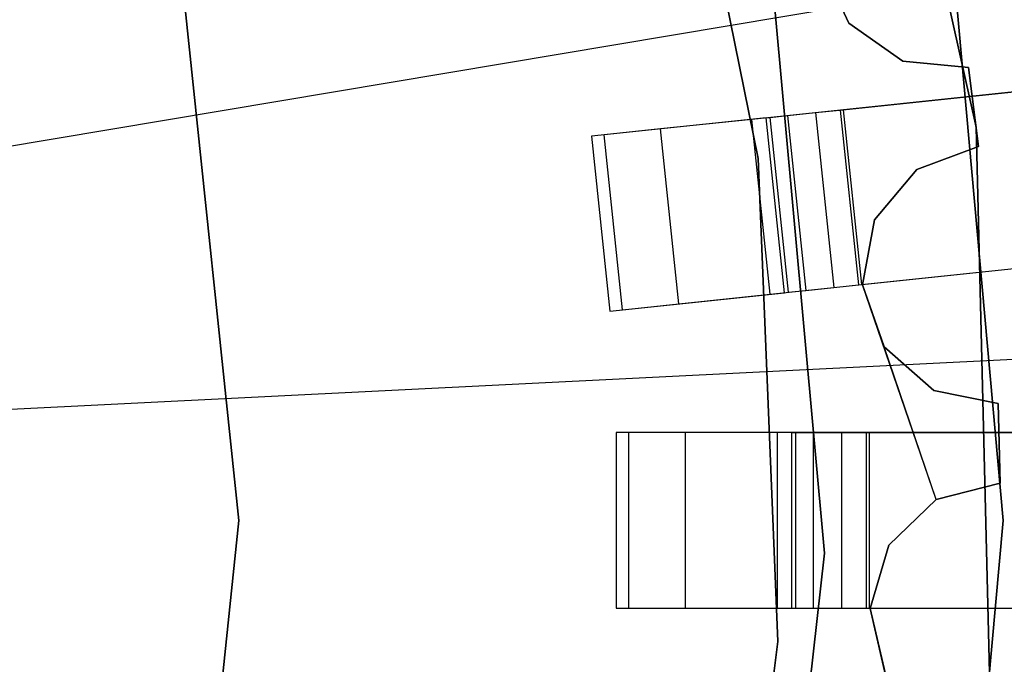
# Model space of a CAD drawing. Extents: x 0.4 to 55.5, y 0.4 to 55.5.
# Tile 80 of 103: x 29.836 to 30.676, y 27.8 to 28.35. Entities that reach past the tile are written whole.
import ezdxf

# ---------------------------------------------------------------- set-up
doc = ezdxf.new("R2010")
doc.units = 0
doc.header["$LTSCALE"] = 2.54
doc.layers.get('0').update_dxf_attribs({"color": 13, "linetype": 'CONTINUOUS'})

# ---------------------------------------------------------------- blocks, each defined once
blk = doc.blocks.new('M_STL')
at = {"color": 0}
for p, q in [((30.65247, 28.25843, 10.55513), (30.53459, 28.78448, 10.55513)), ((30.53459, 28.78448, 2.05513), (30.65247, 28.25843, 2.05513)), ((30.65247, 28.25843, 10.55513), (30.53459, 28.78448, 10.55513)), ((30.53459, 28.78448, 2.05513), (30.65247, 28.25843, 2.05513)), ((30.38393, 28.63572, 4.3696), (30.46642, 28.23166, 4.3696)), ((30.46642, 28.23166, 3.3696), (30.38393, 28.63572, 3.3696)), ((30.38393, 28.63572, 4.3696), (30.46642, 28.23166, 4.3696)), ((30.46642, 28.23166, 3.3696), (30.38393, 28.63572, 3.3696)), ((30.47525, 28.41902, 10.55513), (30.52285, 27.8951, 10.55513)), ((30.52285, 27.8951, 2.05513), (30.47525, 28.41902, 2.05513)), ((30.52285, 27.8951, 2.05513), (30.47525, 28.41902, 2.05513)), ((30.47525, 28.41902, 10.55513), (30.52285, 27.8951, 10.55513)), ((29.6385, 28.2107, 199.00516), (30.8255, 28.40977, 199.19047)), ((29.6385, 28.2107, 199.00516), (30.8255, 28.40977, 199.19047)), ((30.6755, 27.923, 10.15513), (30.63127, 28.41448, 10.15513)), ((30.63127, 28.41448, 10.25513), (30.6755, 27.923, 10.25513)), ((30.63127, 28.41448, 10.25513), (30.6755, 27.923, 10.25513)), ((30.6755, 27.923, 10.15513), (30.63127, 28.41448, 10.15513)), ((30.5199, 28.3981, 32.02907), (30.54382, 28.3472, 32.02907)), ((30.54382, 28.3472, 31.82907), (30.5199, 28.3981, 31.82907)), ((30.54382, 28.3472, 31.82907), (30.5199, 28.3981, 31.82907)), ((30.5199, 28.3981, 32.02907), (30.54382, 28.3472, 32.02907)), ((31.50566, 28.37497, 31.48509), (30.5365, 28.2731, 31.51999)), ((31.50566, 28.37497, 31.48509), (30.5365, 28.2731, 31.51999)), ((30.53872, 28.27334, 31.66998), (31.4706, 28.37128, 31.63719)), ((30.53872, 28.27334, 31.66998), (31.4706, 28.37128, 31.63719)), ((29.97711, 28.35962, 10.75513), (30.023, 27.923, 10.75513)), ((30.023, 27.923, 10.55513), (29.97711, 28.35962, 10.55513)), ((30.023, 27.923, 10.55513), (29.97711, 28.35962, 10.55513)), ((29.97711, 28.35962, 10.75513), (30.023, 27.923, 10.75513)), ((30.54382, 28.3472, 32.02907), (30.54382, 28.3472, 31.82907)), ((30.54382, 28.3472, 32.02907), (30.54382, 28.3472, 31.82907)), ((30.54382, 28.3472, 32.02907), (30.58977, 28.31479, 32.02907)), ((30.58977, 28.31479, 31.82907), (30.54382, 28.3472, 31.82907)), ((30.58977, 28.31479, 31.82907), (30.54382, 28.3472, 31.82907)), ((30.54382, 28.3472, 32.02907), (30.58977, 28.31479, 32.02907)), ((30.58977, 28.31479, 32.02907), (30.58977, 28.31479, 31.82907)), ((30.58977, 28.31479, 32.02907), (30.58977, 28.31479, 31.82907)), ((30.58977, 28.31479, 32.02907), (30.64573, 28.30931, 32.02907)), ((30.64573, 28.30931, 31.82907), (30.58977, 28.31479, 31.82907)), ((30.64573, 28.30931, 31.82907), (30.58977, 28.31479, 31.82907)), ((30.58977, 28.31479, 32.02907), (30.64573, 28.30931, 32.02907)), ((30.64573, 28.30931, 32.02907), (30.64573, 28.30931, 31.82907)), ((30.64573, 28.30931, 32.02907), (30.65445, 28.24191, 32.02907)), ((30.65445, 28.24191, 31.82907), (30.64573, 28.30931, 31.82907)), ((30.64573, 28.30931, 32.02907), (30.64573, 28.30931, 31.82907)), ((30.65445, 28.24191, 31.82907), (30.64573, 28.30931, 31.82907)), ((30.64573, 28.30931, 32.02907), (30.65445, 28.24191, 32.02907)), ((30.5365, 28.2731, 31.51999), (30.46087, 28.26516, 31.53496)), ((30.5365, 28.2731, 31.51999), (30.46087, 28.26516, 31.53496)), ((30.51534, 28.27088, 31.6746), (30.53872, 28.27334, 31.66998)), ((30.51534, 28.27088, 31.6746), (30.53872, 28.27334, 31.66998)), ((30.55218, 28.12393, 31.51999), (30.5365, 28.2731, 31.51999)), ((30.55218, 28.12393, 31.51999), (30.5365, 28.2731, 31.51999)), ((30.53872, 28.27334, 31.66998), (30.5544, 28.12416, 31.66998)), ((30.53872, 28.27334, 31.66998), (30.5544, 28.12416, 31.66998)), ((30.47309, 28.26644, 32.02907), (30.32392, 28.25076, 32.02907)), ((30.47309, 28.26644, 32.02907), (30.32392, 28.25076, 32.02907)), ((30.46087, 28.26516, 31.53496), (30.38296, 28.25697, 31.58778)), ((30.46087, 28.26516, 31.53496), (30.38296, 28.25697, 31.58778)), ((30.47654, 28.11598, 31.53496), (30.46087, 28.26516, 31.53496)), ((30.47654, 28.11598, 31.53496), (30.46087, 28.26516, 31.53496)), ((30.47306, 28.26644, 31.74119), (30.47636, 28.26678, 31.71599)), ((30.47306, 28.26644, 31.74119), (30.47636, 28.26678, 31.71599)), ((30.47309, 28.26644, 32.02907), (30.47306, 28.26644, 31.74119)), ((30.48874, 28.11726, 31.74119), (30.47306, 28.26644, 31.74119)), ((30.47309, 28.26644, 32.02907), (30.47306, 28.26644, 31.74119)), ((30.48874, 28.11726, 31.74119), (30.47306, 28.26644, 31.74119)), ((30.48877, 28.11726, 32.02907), (30.47309, 28.26644, 32.02907)), ((30.48877, 28.11726, 32.02907), (30.47309, 28.26644, 32.02907)), ((30.47636, 28.26678, 31.71599), (30.49127, 28.26835, 31.69093)), ((30.47636, 28.26678, 31.71599), (30.49127, 28.26835, 31.69093)), ((30.47636, 28.26678, 31.71599), (30.49204, 28.11761, 31.71599)), ((30.47636, 28.26678, 31.71599), (30.49204, 28.11761, 31.71599)), ((30.49127, 28.26835, 31.69093), (30.51534, 28.27088, 31.6746)), ((30.49127, 28.26835, 31.69093), (30.51534, 28.27088, 31.6746)), ((30.49127, 28.26835, 31.69093), (30.50694, 28.11917, 31.69093)), ((30.49127, 28.26835, 31.69093), (30.50694, 28.11917, 31.69093)), ((30.51534, 28.27088, 31.6746), (30.53102, 28.1217, 31.6746)), ((30.51534, 28.27088, 31.6746), (30.53102, 28.1217, 31.6746)), ((30.38296, 28.25697, 31.58778), (30.33474, 28.2519, 31.66887)), ((30.38296, 28.25697, 31.58778), (30.33474, 28.2519, 31.66887)), ((30.39863, 28.10779, 31.58778), (30.38296, 28.25697, 31.58778)), ((30.39863, 28.10779, 31.58778), (30.38296, 28.25697, 31.58778)), ((30.66546, 27.71949, 10.55513), (30.65247, 28.25843, 10.55513)), ((30.65247, 28.25843, 2.05513), (30.66546, 27.71949, 2.05513)), ((30.65247, 28.25843, 10.55513), (30.65247, 28.25843, 2.05513)), ((30.66546, 27.71949, 10.55513), (30.65247, 28.25843, 10.55513)), ((30.65247, 28.25843, 2.05513), (30.66546, 27.71949, 2.05513)), ((30.65247, 28.25843, 10.55513), (30.65247, 28.25843, 2.05513)), ((30.32395, 28.25077, 31.74414), (30.32392, 28.25076, 32.02907)), ((30.32395, 28.25077, 31.74414), (30.32392, 28.25076, 32.02907)), ((30.32392, 28.25076, 32.02907), (30.33959, 28.10158, 32.02907)), ((30.32392, 28.25076, 32.02907), (30.33959, 28.10158, 32.02907)), ((30.33474, 28.2519, 31.66887), (30.32395, 28.25077, 31.74414)), ((30.33474, 28.2519, 31.66887), (30.32395, 28.25077, 31.74414)), ((30.32395, 28.25077, 31.74414), (30.33963, 28.10159, 31.74414)), ((30.32395, 28.25077, 31.74414), (30.33963, 28.10159, 31.74414)), ((30.35041, 28.10272, 31.66887), (30.33474, 28.2519, 31.66887)), ((30.35041, 28.10272, 31.66887), (30.33474, 28.2519, 31.66887)), ((30.65445, 28.24191, 32.02907), (30.60172, 28.22238, 32.02907)), ((30.60172, 28.22238, 31.82907), (30.65445, 28.24191, 31.82907)), ((30.60172, 28.22238, 31.82907), (30.65445, 28.24191, 31.82907)), ((30.65445, 28.24191, 32.02907), (30.60172, 28.22238, 32.02907)), ((30.65445, 28.24191, 32.02907), (30.65445, 28.24191, 31.82907)), ((30.65445, 28.24191, 32.02907), (30.65445, 28.24191, 31.82907)), ((30.46642, 28.23166, 4.3696), (30.46642, 28.23166, 3.3696)), ((30.46642, 28.23166, 4.3696), (30.48303, 27.81959, 4.3696)), ((30.48303, 27.81959, 3.3696), (30.46642, 28.23166, 3.3696)), ((30.46642, 28.23166, 4.3696), (30.46642, 28.23166, 3.3696)), ((30.46642, 28.23166, 4.3696), (30.48303, 27.81959, 4.3696)), ((30.48303, 27.81959, 3.3696), (30.46642, 28.23166, 3.3696)), ((30.55218, 28.12393, 31.51999), (31.52134, 28.22579, 31.48509)), ((30.55218, 28.12393, 31.51999), (31.52134, 28.22579, 31.48509)), ((30.5544, 28.12416, 31.66998), (31.48628, 28.22211, 31.63719)), ((30.5544, 28.12416, 31.66998), (31.48628, 28.22211, 31.63719)), ((30.60172, 28.22238, 32.02907), (30.56553, 28.17934, 32.02907)), ((30.56553, 28.17934, 31.82907), (30.60172, 28.22238, 31.82907)), ((30.56553, 28.17934, 31.82907), (30.60172, 28.22238, 31.82907)), ((30.60172, 28.22238, 32.02907), (30.56553, 28.17934, 32.02907)), ((30.60172, 28.22238, 32.02907), (30.60172, 28.22238, 31.82907)), ((30.60172, 28.22238, 32.02907), (30.60172, 28.22238, 31.82907)), ((30.56553, 28.17934, 32.02907), (30.55534, 28.12404, 32.02907)), ((30.55534, 28.12404, 31.82907), (30.56553, 28.17934, 31.82907)), ((30.55534, 28.12404, 31.82907), (30.56553, 28.17934, 31.82907)), ((30.56553, 28.17934, 32.02907), (30.55534, 28.12404, 32.02907)), ((30.56553, 28.17934, 32.02907), (30.56553, 28.17934, 31.82907)), ((30.56553, 28.17934, 32.02907), (30.56553, 28.17934, 31.82907)), ((30.47654, 28.11598, 31.53496), (30.55218, 28.12393, 31.51999)), ((30.47654, 28.11598, 31.53496), (30.55218, 28.12393, 31.51999)), ((30.50694, 28.11917, 31.69093), (30.53102, 28.1217, 31.6746)), ((30.50694, 28.11917, 31.69093), (30.53102, 28.1217, 31.6746)), ((30.53102, 28.1217, 31.6746), (30.5544, 28.12416, 31.66998)), ((30.53102, 28.1217, 31.6746), (30.5544, 28.12416, 31.66998)), ((30.55534, 28.12404, 32.02907), (30.55534, 28.12404, 31.82907)), ((30.55534, 28.12404, 32.02907), (30.55534, 28.12404, 31.82907)), ((30.55534, 28.12404, 32.02907), (30.57381, 28.07093, 32.02907)), ((30.57381, 28.07093, 31.82907), (30.55534, 28.12404, 31.82907)), ((30.57381, 28.07093, 31.82907), (30.55534, 28.12404, 31.82907)), ((30.61834, 27.94074, 32.02907), (30.55534, 28.12404, 32.02907)), ((30.33959, 28.10158, 32.02907), (30.48877, 28.11726, 32.02907)), ((30.33959, 28.10158, 32.02907), (30.48877, 28.11726, 32.02907)), ((30.39863, 28.10779, 31.58778), (30.47654, 28.11598, 31.53496)), ((30.39863, 28.10779, 31.58778), (30.47654, 28.11598, 31.53496)), ((30.48874, 28.11726, 31.74119), (30.49204, 28.11761, 31.71599)), ((30.48874, 28.11726, 31.74119), (30.49204, 28.11761, 31.71599)), ((30.48877, 28.11726, 32.02907), (30.48874, 28.11726, 31.74119)), ((30.48877, 28.11726, 32.02907), (30.48874, 28.11726, 31.74119)), ((30.49204, 28.11761, 31.71599), (30.50694, 28.11917, 31.69093)), ((30.49204, 28.11761, 31.71599), (30.50694, 28.11917, 31.69093)), ((30.35041, 28.10272, 31.66887), (30.39863, 28.10779, 31.58778)), ((30.35041, 28.10272, 31.66887), (30.39863, 28.10779, 31.58778)), ((30.33959, 28.10158, 32.02907), (30.33963, 28.10159, 31.74414)), ((30.33959, 28.10158, 32.02907), (30.33963, 28.10159, 31.74414)), ((30.33963, 28.10159, 31.74414), (30.35041, 28.10272, 31.66887)), ((30.33963, 28.10159, 31.74414), (30.35041, 28.10272, 31.66887)), ((30.57381, 28.07093, 32.02907), (30.57381, 28.07093, 31.82907)), ((30.57381, 28.07093, 32.02907), (30.57381, 28.07093, 31.82907)), ((30.57381, 28.07093, 32.02907), (30.61611, 28.03389, 32.02907)), ((30.61611, 28.03389, 31.82907), (30.57381, 28.07093, 31.82907)), ((30.61611, 28.03389, 31.82907), (30.57381, 28.07093, 31.82907)), ((30.57381, 28.07093, 32.02907), (30.61611, 28.03389, 32.02907)), ((30.61834, 27.94074, 32.02907), (30.57381, 28.07093, 32.02907)), ((29.6603, 28.0096, 199.00516), (30.86239, 28.06951, 199.19047)), ((29.6603, 28.0096, 199.00516), (30.86239, 28.06951, 199.19047)), ((30.61611, 28.03389, 32.02907), (30.61611, 28.03389, 31.82907)), ((30.61611, 28.03389, 32.02907), (30.61611, 28.03389, 31.82907)), ((30.61611, 28.03389, 32.02907), (30.6712, 28.02259, 32.02907)), ((30.6712, 28.02259, 31.82907), (30.61611, 28.03389, 31.82907)), ((30.6712, 28.02259, 31.82907), (30.61611, 28.03389, 31.82907)), ((30.61611, 28.03389, 32.02907), (30.6712, 28.02259, 32.02907)), ((30.6712, 28.02259, 32.02907), (30.6712, 28.02259, 31.82907)), ((30.6712, 28.02259, 32.02907), (30.67282, 27.95465, 32.02907)), ((30.67282, 27.95465, 31.82907), (30.6712, 28.02259, 31.82907)), ((30.6712, 28.02259, 32.02907), (30.6712, 28.02259, 31.82907)), ((30.67282, 27.95465, 31.82907), (30.6712, 28.02259, 31.82907)), ((30.6712, 28.02259, 32.02907), (30.67282, 27.95465, 32.02907)), ((30.49502, 27.998, 32.02907), (30.34502, 27.998, 32.02907)), ((30.34502, 27.998, 32.02907), (30.34502, 27.848, 32.02907)), ((30.34502, 27.998, 32.02907), (30.34502, 27.848, 32.02907)), ((30.34506, 27.998, 31.74414), (30.34502, 27.998, 32.02907)), ((30.34506, 27.998, 31.74414), (30.34502, 27.998, 32.02907)), ((30.49502, 27.998, 32.02907), (30.34502, 27.998, 32.02907)), ((30.34506, 27.998, 31.74414), (30.34506, 27.848, 31.74414)), ((30.3559, 27.998, 31.66887), (30.34506, 27.998, 31.74414)), ((30.34506, 27.998, 31.74414), (30.34506, 27.848, 31.74414)), ((30.3559, 27.998, 31.66887), (30.34506, 27.998, 31.74414)), ((30.40439, 27.998, 31.58778), (30.3559, 27.998, 31.66887)), ((30.3559, 27.848, 31.66887), (30.3559, 27.998, 31.66887)), ((30.40439, 27.998, 31.58778), (30.3559, 27.998, 31.66887)), ((30.3559, 27.848, 31.66887), (30.3559, 27.998, 31.66887)), ((30.48273, 27.998, 31.53496), (30.40439, 27.998, 31.58778)), ((30.40439, 27.848, 31.58778), (30.40439, 27.998, 31.58778)), ((30.48273, 27.998, 31.53496), (30.40439, 27.998, 31.58778)), ((30.40439, 27.848, 31.58778), (30.40439, 27.998, 31.58778)), ((30.55878, 27.998, 31.51999), (30.48273, 27.998, 31.53496)), ((30.48273, 27.848, 31.53496), (30.48273, 27.998, 31.53496)), ((30.55878, 27.998, 31.51999), (30.48273, 27.998, 31.53496)), ((30.48273, 27.848, 31.53496), (30.48273, 27.998, 31.53496)), ((30.49502, 27.998, 32.02907), (30.49499, 27.998, 31.74119)), ((30.49499, 27.848, 31.74119), (30.49499, 27.998, 31.74119)), ((30.49502, 27.998, 32.02907), (30.49499, 27.998, 31.74119)), ((30.49499, 27.998, 31.74119), (30.49831, 27.998, 31.71599)), ((30.49499, 27.998, 31.74119), (30.49831, 27.998, 31.71599)), ((30.49499, 27.848, 31.74119), (30.49499, 27.998, 31.74119)), ((30.49502, 27.848, 32.02907), (30.49502, 27.998, 32.02907)), ((30.49502, 27.848, 32.02907), (30.49502, 27.998, 32.02907)), ((30.49831, 27.998, 31.71599), (30.51329, 27.998, 31.69093)), ((30.49831, 27.998, 31.71599), (30.51329, 27.998, 31.69093)), ((30.49831, 27.998, 31.71599), (30.49831, 27.848, 31.71599)), ((30.49831, 27.998, 31.71599), (30.49831, 27.848, 31.71599)), ((30.51329, 27.998, 31.69093), (30.53751, 27.998, 31.6746)), ((30.51329, 27.998, 31.69093), (30.53751, 27.998, 31.6746)), ((30.51329, 27.998, 31.69093), (30.51329, 27.848, 31.69093)), ((30.51329, 27.998, 31.69093), (30.51329, 27.848, 31.69093)), ((30.53751, 27.998, 31.6746), (30.56101, 27.998, 31.66998)), ((30.53751, 27.998, 31.6746), (30.56101, 27.998, 31.66998)), ((30.53751, 27.998, 31.6746), (30.53751, 27.848, 31.6746)), ((30.53751, 27.998, 31.6746), (30.53751, 27.848, 31.6746)), ((31.52892, 27.998, 31.48533), (30.55878, 27.998, 31.51999)), ((30.55878, 27.848, 31.51999), (30.55878, 27.998, 31.51999)), ((31.52892, 27.998, 31.48533), (30.55878, 27.998, 31.51999)), ((30.55878, 27.848, 31.51999), (30.55878, 27.998, 31.51999)), ((30.56101, 27.998, 31.66998), (31.49378, 27.998, 31.63741)), ((30.56101, 27.998, 31.66998), (31.49378, 27.998, 31.63741)), ((30.56101, 27.998, 31.66998), (30.56101, 27.848, 31.66998)), ((30.56101, 27.998, 31.66998), (30.56101, 27.848, 31.66998)), ((30.67282, 27.95465, 32.02907), (30.61834, 27.94074, 32.02907)), ((30.61834, 27.94074, 31.82907), (30.67282, 27.95465, 31.82907)), ((30.61834, 27.94074, 31.82907), (30.67282, 27.95465, 31.82907)), ((30.67282, 27.95465, 32.02907), (30.61834, 27.94074, 32.02907)), ((30.67282, 27.95465, 32.02907), (30.67282, 27.95465, 31.82907)), ((30.67282, 27.95465, 32.02907), (30.67282, 27.95465, 31.82907)), ((30.61834, 27.94074, 32.02907), (30.57785, 27.90172, 32.02907)), ((30.57785, 27.90172, 31.82907), (30.61834, 27.94074, 31.82907)), ((30.57785, 27.90172, 31.82907), (30.61834, 27.94074, 31.82907)), ((30.61834, 27.94074, 32.02907), (30.57785, 27.90172, 32.02907)), ((30.61834, 27.94074, 32.02907), (30.61834, 27.94074, 31.82907)), ((30.61834, 27.94074, 32.02907), (30.61834, 27.94074, 31.82907)), ((30.023, 27.923, 10.75513), (29.97711, 27.48639, 10.75513)), ((29.97711, 27.48639, 10.55513), (30.023, 27.923, 10.55513)), ((29.97711, 27.48639, 10.55513), (30.023, 27.923, 10.55513)), ((30.023, 27.923, 10.75513), (29.97711, 27.48639, 10.75513)), ((30.023, 27.923, 10.75513), (30.023, 27.923, 10.55513)), ((30.023, 27.923, 10.75513), (30.023, 27.923, 10.55513)), ((30.63127, 27.43152, 10.15513), (30.6755, 27.923, 10.15513)), ((30.6755, 27.923, 10.25513), (30.63127, 27.43152, 10.25513)), ((30.6755, 27.923, 10.25513), (30.63127, 27.43152, 10.25513)), ((30.63127, 27.43152, 10.15513), (30.6755, 27.923, 10.15513)), ((30.6755, 27.923, 10.15513), (30.6755, 27.923, 10.25513)), ((30.6755, 27.923, 10.15513), (30.6755, 27.923, 10.25513)), ((30.52285, 27.8951, 10.55513), (30.46402, 27.37232, 10.55513)), ((30.46402, 27.37232, 2.05513), (30.52285, 27.8951, 2.05513)), ((30.46402, 27.37232, 2.05513), (30.52285, 27.8951, 2.05513)), ((30.52285, 27.8951, 10.55513), (30.46402, 27.37232, 10.55513)), ((30.52285, 27.8951, 2.05513), (30.52285, 27.8951, 10.55513)), ((30.52285, 27.8951, 2.05513), (30.52285, 27.8951, 10.55513)), ((30.57785, 27.90172, 32.02907), (30.56193, 27.84779, 32.02907)), ((30.56193, 27.84779, 31.82907), (30.57785, 27.90172, 31.82907)), ((30.56193, 27.84779, 31.82907), (30.57785, 27.90172, 31.82907)), ((30.57785, 27.90172, 32.02907), (30.56193, 27.84779, 32.02907)), ((30.57785, 27.90172, 32.02907), (30.57785, 27.90172, 31.82907)), ((30.57785, 27.90172, 32.02907), (30.57785, 27.90172, 31.82907)), ((30.34502, 27.848, 32.02907), (30.49502, 27.848, 32.02907)), ((30.34502, 27.848, 32.02907), (30.49502, 27.848, 32.02907)), ((30.34502, 27.848, 32.02907), (30.34506, 27.848, 31.74414)), ((30.34502, 27.848, 32.02907), (30.34506, 27.848, 31.74414)), ((30.34506, 27.848, 31.74414), (30.3559, 27.848, 31.66887)), ((30.34506, 27.848, 31.74414), (30.3559, 27.848, 31.66887)), ((30.3559, 27.848, 31.66887), (30.40439, 27.848, 31.58778)), ((30.3559, 27.848, 31.66887), (30.40439, 27.848, 31.58778)), ((30.40439, 27.848, 31.58778), (30.48273, 27.848, 31.53496)), ((30.40439, 27.848, 31.58778), (30.48273, 27.848, 31.53496)), ((30.48273, 27.848, 31.53496), (30.55878, 27.848, 31.51999)), ((30.48273, 27.848, 31.53496), (30.55878, 27.848, 31.51999)), ((30.49502, 27.848, 32.02907), (30.49499, 27.848, 31.74119)), ((30.49499, 27.848, 31.74119), (30.49831, 27.848, 31.71599)), ((30.49502, 27.848, 32.02907), (30.49499, 27.848, 31.74119)), ((30.49499, 27.848, 31.74119), (30.49831, 27.848, 31.71599)), ((30.49831, 27.848, 31.71599), (30.51329, 27.848, 31.69093)), ((30.49831, 27.848, 31.71599), (30.51329, 27.848, 31.69093)), ((30.51329, 27.848, 31.69093), (30.53751, 27.848, 31.6746)), ((30.51329, 27.848, 31.69093), (30.53751, 27.848, 31.6746)), ((30.53751, 27.848, 31.6746), (30.56101, 27.848, 31.66998)), ((30.53751, 27.848, 31.6746), (30.56101, 27.848, 31.66998)), ((30.55878, 27.848, 31.51999), (31.52892, 27.848, 31.48533)), ((30.55878, 27.848, 31.51999), (31.52892, 27.848, 31.48533)), ((30.56101, 27.848, 31.66998), (31.49378, 27.848, 31.63741)), ((30.56101, 27.848, 31.66998), (31.49378, 27.848, 31.63741)), ((30.56193, 27.84779, 32.02907), (30.56193, 27.84779, 31.82907)), ((30.56193, 27.84779, 32.02907), (30.56193, 27.84779, 31.82907)), ((30.56193, 27.84779, 32.02907), (30.57475, 27.79304, 32.02907)), ((30.57475, 27.79304, 31.82907), (30.56193, 27.84779, 31.82907)), ((30.57475, 27.79304, 31.82907), (30.56193, 27.84779, 31.82907)), ((30.60543, 27.6589, 32.02907), (30.56193, 27.84779, 32.02907)), ((30.48303, 27.81959, 4.3696), (30.43332, 27.4102, 4.3696)), ((30.43332, 27.4102, 3.3696), (30.48303, 27.81959, 3.3696)), ((30.48303, 27.81959, 4.3696), (30.43332, 27.4102, 4.3696)), ((30.43332, 27.4102, 3.3696), (30.48303, 27.81959, 3.3696)), ((30.48303, 27.81959, 4.3696), (30.48303, 27.81959, 3.3696)), ((30.48303, 27.81959, 4.3696), (30.48303, 27.81959, 3.3696))]:
    blk.add_line(p, q, dxfattribs=at)

msp = doc.modelspace()

# ---------------------------------------------------------------- block references
at = {"color": 0}
msp.add_blockref('M_STL', (0, 0), dxfattribs=at)

doc.saveas('drawing.dxf')
